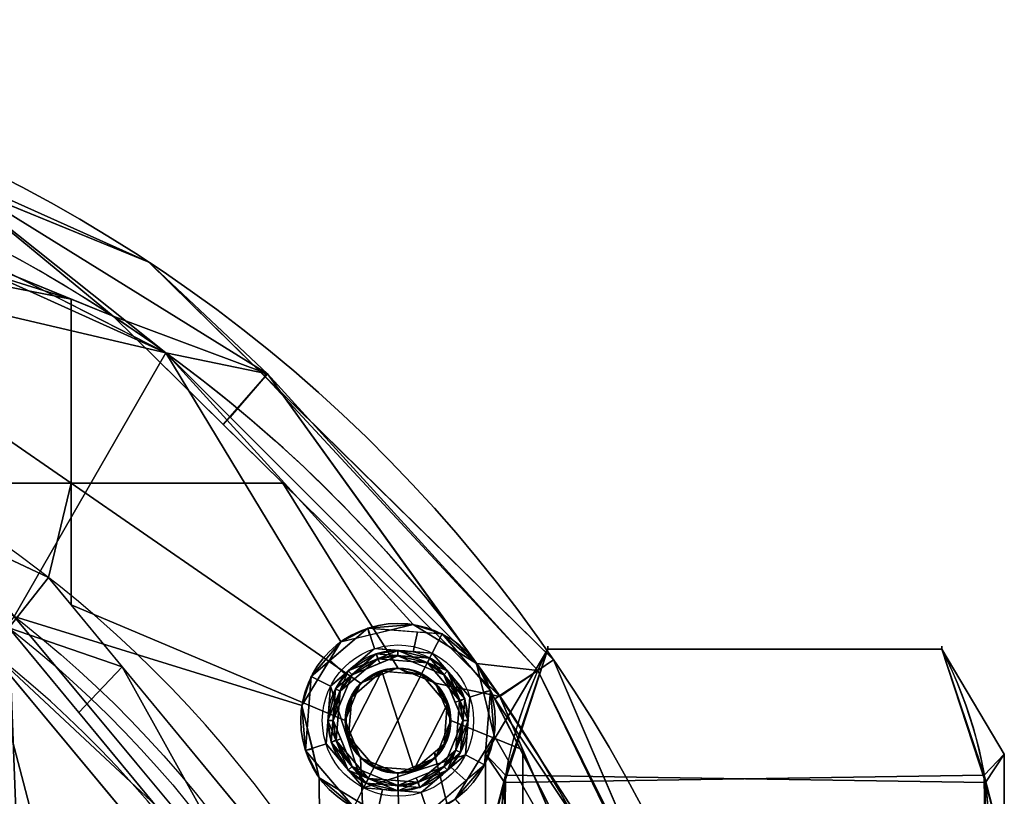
# Model space of a CAD drawing. Header units: millimetres. Extents: x -95 to 95, y -168 to 68.
# Tile 211 of 211: x 31 to 77, y 32 to 68. Entities that reach past the tile are written whole.
import ezdxf

# ---------------------------------------------------------------- set-up
doc = ezdxf.new("R2010")
doc.units = ezdxf.units.MM
doc.layers.add('100', color=7, linetype='Continuous', true_color=0xffffff)
doc.layers.add('103', color=7, linetype='Continuous', true_color=0xffffff)

msp = doc.modelspace()

# ---------------------------------------------------------------- linework, layer by layer
at = {"layer": '100', "color": 163, "linetype": 'Continuous'}
for centre, radius in [((48.946, 35.561, 97), 4.5), ((48.946, 35.561, 103), 3.5), ((48.946, 35.561, 81.046), 2.446), ((48.946, 35.561, 81), 2.446)]:
    msp.add_circle(centre, radius, dxfattribs=at)
at = {"layer": '100', "color": 163, "linetype": 'Continuous', "extrusion": (0, 0, -1)}
for centre, radius in [((-48.946, 35.561, -102), 4.5), ((-48.946, 35.561, -97), 3.25), ((-48.946, 35.561, -89), 3.25), ((-48.946, 35.561, -97), 3), ((-48.946, 35.561, -89), 3), ((-48.946, 35.561, -81), 2.4)]:
    msp.add_circle(centre, radius, dxfattribs=at)
for centre, radius, start, end in [((0, 0, -94), 68, 283.06797, 256.93203), ((0, 0, -81), 65, 283.06797, 256.93203), ((0, 0, -97), 51.024, 286.7388, 253.2612), ((0, 0, -80.215), 50.45, 286.0923, 253.9077), ((0, 0, -100), 32.941, 283.1966, 256.8034)]:
    msp.add_arc(centre, radius, start, end, dxfattribs=at)
at = {"layer": '100', "color": 163, "linetype": 'Continuous'}
for centre, radius, start, end in [((0, 0, 84), 68, 283.06797, 256.93203), ((0, 0, 97), 65, 36, 72), ((0, 0, 81), 53.418, 285.9698, 254.0302), ((0, 0, 97.321), 49.087, 286.8231, 253.1769), ((0, 0, 97), 65, 0, 36)]:
    msp.add_arc(centre, radius, start, end, dxfattribs=at)
msp.add_open_spline([(5.5, 32.166, -3.043), (7.753, 31.911, -2.937), (9.97, 31.497, -2.768), (14.279, 30.317, -2.31), (16.38, 29.53, -2.097), (20.513, 27.882, -1.224), (22.43, 26.942, -0.502), (26.06, 25.064, 1.342), (27.832, 24.232, 2.535), (30.654, 22.245, 5.366), (32.025, 21.283, 6.863), (33.855, 19.527, 9.059), (34.447, 18.906, 9.765), (35.352, 17.918, 10.75), (35.651, 17.573, 11.063), (36.144, 16.778, 11.661), (36.349, 16.341, 11.952), (37.426, 14.205, 13.413), (38.212, 12.422, 14.55), (39.454, 8.572, 16.445), (39.952, 6.48, 17.231), (40.481, 2.13, 18.12), (40.572, -0.162, 18.248), (40.245, -4.579, 17.729), (39.877, -6.763, 17.117), (38.803, -10.79, 15.441), (38.12, -12.637, 14.401), (36.902, -15.259, 12.699), (36.472, -16.118, 12.11), (35.557, -17.77, 10.922), (34.97, -18.45, 10.298), (33.715, -19.631, 8.946), (33.118, -20.195, 8.219), (31.931, -21.313, 6.748), (31.251, -21.796, 6.017), (29.883, -22.783, 4.593), (29.207, -23.29, 3.881), (27.728, -24.217, 2.551), (26.906, -24.636, 1.956), (24.334, -25.968, 0.361), (22.478, -26.943, -0.485), (18.624, -28.682, -1.716), (16.571, -29.466, -1.998), (14.482, -30.179, -2.259)], degree=3, knots=[0, 0, 0, 0, 0.0625, 0.0625, 0.125, 0.125, 0.1875, 0.1875, 0.25, 0.25, 0.3125, 0.3125, 0.34375, 0.34375, 0.359375, 0.359375, 0.375, 0.375, 0.4375, 0.4375, 0.5, 0.5, 0.5625, 0.5625, 0.625, 0.625, 0.6875, 0.6875, 0.71875, 0.71875, 0.75, 0.75, 0.78125, 0.78125, 0.8125, 0.8125, 0.84375, 0.84375, 0.875, 0.875, 0.9375, 0.9375, 1, 1, 1, 1], dxfattribs=at)
for points in [[(20.425, 59.268, 81), (18.696, 59.984, 81), (12.546, 63.778, 81), (33.821, 55.071, 81)], [(38.206, 52.586, 97), (20.086, 61.819, 97), (22.705, 59.582, 97)], [(37.419, 56.779, 84), (25.538, 61.641, 84), (25.538, 61.641, 94), (37.419, 56.779, 94)], [(35.768, 54.274, 81), (25.826, 58.343, 81), (27.137, 61.391, 81.879)], [(27.137, 61.391, 96.121), (25.961, 58.825, 97), (38.206, 52.586, 97)], [(37.419, 56.779, 94), (27.018, 61.035, 94), (27.137, 61.391, 96.121)], [(27.137, 61.391, 81.879), (27.018, 61.035, 84), (37.419, 56.779, 84)], [(27.137, 61.391, 96.121), (42.916, 51.609, 96.121), (37.419, 56.779, 94)], [(38.206, 52.586, 97), (42.916, 51.609, 96.121), (27.137, 61.391, 96.121)], [(27.137, 61.391, 81.879), (42.916, 51.609, 81.879), (35.768, 54.274, 81)], [(37.419, 56.779, 84), (42.916, 51.609, 81.879), (27.137, 61.391, 81.879)], [(33.821, 55.071, 81), (21.141, 57.539, 81), (20.425, 59.268, 81)], [(38.206, 52.586, 97), (22.705, 59.582, 97), (22.975, 56.148, 97)], [(20.425, 55.81, 81), (21.141, 57.539, 81), (33.821, 55.071, 81), (33.821, 46.55, 81)], [(42.916, 51.609, 96.121), (42.747, 51.541, 94), (37.419, 56.779, 94)], [(37.419, 56.779, 84), (42.747, 51.541, 84), (42.916, 51.609, 81.879)], [(37.419, 56.779, 94), (47.188, 47.173, 94), (47.188, 47.173, 84), (37.419, 56.779, 84)], [(38.206, 52.586, 97), (22.975, 56.148, 97), (20.738, 53.529, 97), (31.186, 40.385, 97)], [(33.821, 46.55, 81), (23.504, 46.55, 81), (18.696, 55.093, 81), (20.425, 55.81, 81)], [(43.624, 46.55, 81), (33.821, 46.55, 81), (33.821, 55.071, 81), (35.768, 54.274, 81)], [(42.916, 51.609, 81.879), (40.861, 49.267, 81), (35.768, 54.274, 81)], [(31.186, 40.385, 97), (44.501, 36.265, 97), (46.3, 39.202, 97), (38.206, 52.586, 97)], [(38.206, 52.586, 97), (41.187, 49.605, 97), (42.916, 51.609, 96.121)], [(38.206, 52.586, 97), (46.3, 39.202, 97), (49.649, 40.006, 97)], [(49.649, 40.006, 97), (52.586, 38.206, 97), (38.206, 52.586, 97)], [(53.661, 36.682, 81), (40.861, 49.267, 81), (42.916, 51.609, 81.879)], [(42.916, 51.609, 96.121), (41.187, 49.605, 97), (52.586, 38.206, 97)], [(42.747, 51.541, 94), (42.916, 51.609, 96.121), (55.412, 37.879, 96.121)], [(55.412, 37.879, 81.879), (42.916, 51.609, 81.879), (42.747, 51.541, 84)], [(55.412, 37.879, 96.121), (56.137, 38.375, 94), (42.747, 51.541, 94)], [(42.747, 51.541, 84), (56.137, 38.375, 84), (55.412, 37.879, 81.879)], [(52.586, 38.206, 97), (55.412, 37.879, 96.121), (42.916, 51.609, 96.121)], [(42.916, 51.609, 81.879), (55.412, 37.879, 81.879), (53.661, 36.682, 81)], [(56.137, 38.375, 84), (47.188, 47.173, 84), (47.188, 47.173, 94), (56.137, 38.375, 94)], [(23.046, 46.765, 81), (32.779, 42.178, 81), (30.939, 39.85, 80.215)], [(32.779, 42.178, 81), (23.504, 46.55, 81), (33.821, 46.55, 81)], [(33.821, 46.55, 81), (33.821, 40.916, 81), (32.779, 42.178, 81)], [(33.821, 46.55, 81), (43.624, 46.55, 81), (48.946, 38.007, 81), (47.216, 37.29, 81)], [(47.216, 37.29, 81), (46.5, 35.561, 81), (33.821, 40.916, 81), (33.821, 46.55, 81)], [(50.675, 37.29, 81), (48.946, 38.007, 81), (43.624, 46.55, 81), (53.661, 36.682, 81)], [(30.939, 39.85, 80.215), (32.779, 42.178, 81), (36.188, 38.047, 81)], [(47.633, 24.178, 81), (33.821, 40.916, 81), (46.5, 35.561, 81), (47.216, 33.832, 81)], [(41.036, 28.548, 97), (31.186, 40.385, 97), (29.988, 38.862, 97.321)], [(45.305, 32.916, 97), (44.501, 36.265, 97), (31.186, 40.385, 97), (45.379, 23.329, 97)], [(31.596, 22.956, 74.637), (22.956, 31.596, 74.637), (30.939, 39.85, 80.215)], [(36.188, 38.047, 81), (34.177, 35.931, 80.215), (30.939, 39.85, 80.215)], [(30.939, 39.85, 80.215), (39.953, 28.941, 80.215), (31.596, 22.956, 74.637)], [(44.936, 37.604, 102), (47.555, 39.841, 102), (46.3, 39.202, 97)], [(47.555, 39.841, 102), (45.799, 38.341, 102), (46.498, 37.723, 103), (47.864, 38.89, 103)], [(47.555, 39.841, 102), (47.632, 39.521, 97), (46.3, 39.202, 97)], [(47.555, 39.841, 102), (50.988, 39.571, 102), (49.649, 40.006, 97)], [(49.649, 40.006, 97), (47.632, 39.521, 97), (47.555, 39.841, 102)], [(47.864, 38.89, 103), (49.655, 38.749, 103), (49.857, 39.66, 102), (47.555, 39.841, 102)], [(52.586, 38.206, 97), (49.649, 40.006, 97), (50.988, 39.571, 102)], [(50.988, 39.571, 102), (49.857, 39.66, 102), (49.655, 38.749, 103), (50.534, 38.68, 103)], [(46.3, 39.202, 97), (44.501, 36.265, 97), (44.936, 37.604, 102)], [(50.534, 38.68, 103), (52.274, 36.643, 103), (53.225, 36.952, 102), (50.988, 39.571, 102)], [(50.988, 39.571, 102), (53.225, 36.952, 102), (52.586, 38.206, 97)], [(29.988, 38.862, 97.321), (25.042, 32.621, 99.326), (34.201, 22.837, 99.326)], [(29.988, 38.862, 97.321), (39.48, 27.466, 97.321), (41.036, 28.548, 97)], [(34.201, 22.837, 99.326), (40.132, 26.683, 97.321), (29.988, 38.862, 97.321)], [(47.357, 32.442, 103), (50.534, 38.68, 103), (47.864, 38.89, 103), (45.827, 37.15, 103)], [(46.824, 37.682, 89), (48.946, 38.561, 89), (48.946, 38.811, 89), (46.647, 37.859, 89)], [(47.941, 38.652, 97), (48.032, 38.433, 89), (48.946, 38.811, 89)], [(50.421, 38.457, 97), (47.941, 38.652, 97), (48.946, 38.811, 89)], [(48.946, 38.811, 89), (51.244, 37.859, 89), (50.421, 38.457, 97)], [(51.244, 37.859, 89), (48.946, 38.811, 89), (48.946, 38.561, 89), (51.067, 37.682, 89)], [(45.827, 37.15, 103), (46.498, 37.723, 103), (45.799, 38.341, 102), (44.936, 37.604, 102)], [(46.05, 37.036, 97), (47.941, 38.652, 97), (48.018, 38.414, 97), (46.273, 36.923, 97)], [(47.941, 38.652, 97), (46.05, 37.036, 97), (46.647, 37.859, 89)], [(46.824, 37.682, 89), (46.273, 36.923, 97), (48.018, 38.414, 97)], [(46.647, 37.859, 89), (48.032, 38.433, 89), (47.941, 38.652, 97)], [(48.018, 38.414, 97), (48.102, 38.212, 89), (46.824, 37.682, 89)], [(52.064, 33.972, 103), (52.274, 36.643, 103), (50.534, 38.68, 103), (47.357, 32.442, 103)], [(50.308, 38.234, 97), (48.018, 38.414, 97), (47.941, 38.652, 97), (50.421, 38.457, 97)], [(48.946, 38.561, 89), (48.018, 38.414, 97), (50.308, 38.234, 97)], [(48.946, 38.561, 89), (48.102, 38.212, 89), (48.018, 38.414, 97)], [(50.308, 38.234, 97), (51.067, 37.682, 89), (48.946, 38.561, 89)], [(50.421, 38.457, 97), (52.036, 36.565, 97), (51.799, 36.488, 97), (50.308, 38.234, 97)], [(52.036, 36.565, 97), (50.421, 38.457, 97), (51.244, 37.859, 89)], [(63.543, 21.118, 94), (56.137, 38.375, 94), (55.412, 37.879, 96.121)], [(55.412, 37.879, 81.879), (56.137, 38.375, 84), (63.543, 21.118, 84)], [(56.137, 38.375, 94), (61.654, 25.52, 94), (61.654, 25.52, 84), (56.137, 38.375, 84)], [(43.933, 24.124, 80.215), (34.177, 35.931, 80.215), (36.188, 38.047, 81)], [(36.188, 38.047, 81), (46.511, 25.538, 81), (43.933, 24.124, 80.215)], [(45.696, 35.561, 89), (46.647, 37.859, 89), (46.05, 37.036, 97)], [(45.946, 35.561, 89), (46.824, 37.682, 89), (46.647, 37.859, 89), (45.696, 35.561, 89)], [(48.204, 37.844, 81), (49.687, 33.278, 81), (47.856, 33.423, 81), (46.663, 34.819, 81)], [(46.663, 34.819, 81), (46.807, 36.651, 81), (48.204, 37.844, 81)], [(47.216, 37.29, 81.046), (48.204, 37.844, 81), (46.807, 36.651, 81)], [(47.216, 37.29, 81), (48.946, 38.007, 81), (48.946, 38.007, 81.046), (47.216, 37.29, 81.046)], [(48.204, 37.844, 81), (47.216, 37.29, 81.046), (48.946, 38.007, 81.046)], [(48.946, 38.007, 81.046), (49.432, 37.747, 81), (48.204, 37.844, 81)], [(49.687, 33.278, 81), (48.204, 37.844, 81), (50.035, 37.699, 81), (51.228, 36.303, 81)], [(48.946, 38.007, 81), (49.633, 37.722, 81), (49.633, 37.722, 81.046), (48.946, 38.007, 81.046)], [(48.946, 38.007, 81.046), (49.398, 37.819, 81.046), (49.432, 37.747, 81)], [(50.035, 37.699, 81), (49.398, 37.819, 81.046), (50.675, 37.29, 81.046)], [(50.035, 37.699, 81), (49.432, 37.747, 81), (49.398, 37.819, 81.046)], [(51.067, 37.682, 89), (50.308, 38.234, 97), (51.799, 36.488, 97)], [(51.067, 37.682, 89), (51.946, 35.561, 89), (52.196, 35.561, 89), (51.244, 37.859, 89)], [(51.244, 37.859, 89), (51.817, 36.474, 89), (52.036, 36.565, 97)], [(52.586, 38.206, 97), (53.424, 36.561, 97), (55.412, 37.879, 96.121)], [(53.225, 36.952, 102), (52.906, 36.875, 97), (52.586, 38.206, 97)], [(61.819, 20.086, 97), (52.586, 38.206, 97), (53.39, 34.857, 97)], [(63.668, 21.251, 96.121), (55.412, 37.879, 96.121), (53.424, 36.561, 97)], [(53.661, 36.682, 81), (55.412, 37.879, 81.879), (63.668, 21.251, 81.879)], [(55.412, 37.879, 96.121), (63.668, 21.251, 96.121), (63.543, 21.118, 94)], [(63.543, 21.118, 84), (63.668, 21.251, 81.879), (55.412, 37.879, 81.879)], [(44.666, 34.17, 102), (44.936, 37.604, 102), (44.501, 36.265, 97)], [(44.936, 37.604, 102), (44.666, 34.17, 102), (45.617, 34.479, 103), (45.827, 37.15, 103)], [(46.273, 36.923, 97), (46.824, 37.682, 89), (45.946, 35.561, 89)], [(50.675, 37.29, 81.046), (49.633, 37.722, 81.046), (49.633, 37.722, 81), (50.675, 37.29, 81)], [(51.228, 36.303, 81), (50.035, 37.699, 81), (50.675, 37.29, 81.046)], [(51.799, 36.488, 97), (51.596, 36.404, 89), (51.067, 37.682, 89)], [(45.827, 37.15, 103), (45.617, 34.479, 103), (47.357, 32.442, 103)], [(46.05, 37.036, 97), (45.855, 34.557, 97), (45.696, 35.561, 89)], [(46.273, 36.923, 97), (46.092, 34.634, 97), (45.855, 34.557, 97), (46.05, 37.036, 97)], [(45.946, 35.561, 89), (46.092, 34.634, 97), (46.273, 36.923, 97)], [(46.807, 36.651, 81), (46.5, 35.561, 81.046), (47.216, 37.29, 81.046)], [(47.216, 37.29, 81.046), (46.785, 36.248, 81.046), (46.785, 36.248, 81), (47.216, 37.29, 81)], [(50.675, 37.29, 81), (51.391, 35.561, 81), (51.391, 35.561, 81.046), (50.675, 37.29, 81.046)], [(50.675, 37.29, 81.046), (51.391, 35.561, 81.046), (51.228, 36.303, 81)], [(53.661, 36.682, 81), (54.723, 34.207, 81), (51.391, 35.561, 81), (50.675, 37.29, 81)], [(52.955, 33.518, 102), (53.225, 36.952, 102), (52.274, 36.643, 103), (52.064, 33.972, 103)], [(53.39, 34.857, 97), (52.906, 36.875, 97), (53.225, 36.952, 102)], [(53.225, 36.952, 102), (52.955, 33.518, 102), (53.39, 34.857, 97)], [(46.5, 35.561, 81.046), (46.807, 36.651, 81), (46.663, 34.819, 81)], [(51.946, 35.561, 89), (51.596, 36.404, 89), (51.799, 36.488, 97)], [(51.619, 34.199, 97), (51.799, 36.488, 97), (52.036, 36.565, 97), (51.841, 34.086, 97)], [(51.946, 35.561, 89), (51.799, 36.488, 97), (51.619, 34.199, 97)], [(52.036, 36.565, 97), (51.817, 36.474, 89), (52.196, 35.561, 89)], [(51.841, 34.086, 97), (52.036, 36.565, 97), (52.196, 35.561, 89)], [(53.424, 36.561, 97), (61.819, 20.086, 97), (63.668, 21.251, 96.121)], [(63.668, 21.251, 81.879), (60.74, 20.186, 81), (53.661, 36.682, 81)], [(44.501, 36.265, 97), (44.985, 34.247, 97), (44.666, 34.17, 102)], [(46.5, 35.561, 81), (46.785, 36.248, 81), (46.785, 36.248, 81.046), (46.5, 35.561, 81.046)], [(51.228, 36.303, 81), (51.084, 34.471, 81), (49.687, 33.278, 81)], [(51.084, 34.471, 81), (51.228, 36.303, 81), (51.391, 35.561, 81.046)], [(45.855, 34.557, 97), (46.074, 34.648, 89), (45.696, 35.561, 89)], [(45.696, 35.561, 89), (46.647, 33.263, 89), (46.824, 33.44, 89), (45.946, 35.561, 89)], [(45.946, 35.561, 89), (46.295, 34.718, 89), (46.092, 34.634, 97)], [(47.216, 33.832, 81), (46.5, 35.561, 81), (46.5, 35.561, 81.046), (47.216, 33.832, 81.046)], [(46.663, 34.819, 81), (46.785, 34.874, 81.046), (46.5, 35.561, 81.046)], [(50.675, 33.832, 81), (51.391, 35.561, 81), (54.723, 34.207, 81), (54.723, 17.781, 81)], [(51.391, 35.561, 81.046), (50.72, 33.942, 81.046), (51.084, 34.471, 81)], [(51.619, 34.199, 97), (51.067, 33.44, 89), (51.946, 35.561, 89)], [(51.244, 33.263, 89), (52.196, 35.561, 89), (51.946, 35.561, 89), (51.067, 33.44, 89)], [(51.391, 35.561, 81), (51.106, 34.874, 81), (51.106, 34.874, 81.046), (51.391, 35.561, 81.046)], [(52.196, 35.561, 89), (51.244, 33.263, 89), (51.841, 34.086, 97)], [(46.647, 33.263, 89), (46.074, 34.648, 89), (45.855, 34.557, 97)], [(47.47, 32.665, 97), (45.855, 34.557, 97), (46.092, 34.634, 97), (47.584, 32.888, 97)], [(46.092, 34.634, 97), (46.295, 34.718, 89), (46.824, 33.44, 89)], [(46.824, 33.44, 89), (47.584, 32.888, 97), (46.092, 34.634, 97)], [(47.216, 33.832, 81.046), (46.785, 34.874, 81.046), (46.663, 34.819, 81)], [(46.663, 34.819, 81), (47.856, 33.423, 81), (47.216, 33.832, 81.046)], [(50.675, 33.832, 81.046), (51.106, 34.874, 81.046), (51.106, 34.874, 81), (50.675, 33.832, 81)], [(51.591, 31.92, 97), (53.39, 34.857, 97), (52.955, 33.518, 102)], [(61.819, 20.086, 97), (53.39, 34.857, 97), (51.591, 31.92, 97)], [(47.357, 32.442, 103), (45.617, 34.479, 103), (44.666, 34.17, 102), (46.903, 31.551, 102)], [(44.666, 34.17, 102), (44.985, 34.247, 97), (45.305, 32.916, 97)], [(46.903, 31.551, 102), (44.666, 34.17, 102), (45.305, 32.916, 97)], [(45.855, 34.557, 97), (47.47, 32.665, 97), (46.647, 33.263, 89)], [(51.841, 34.086, 97), (49.95, 32.47, 97), (49.873, 32.708, 97), (51.619, 34.199, 97)], [(51.067, 33.44, 89), (51.619, 34.199, 97), (49.873, 32.708, 97)], [(50.72, 33.942, 81.046), (50.624, 34.078, 81), (51.084, 34.471, 81)], [(61.772, 17.781, 81), (54.723, 17.781, 81), (54.723, 34.207, 81)], [(47.216, 33.832, 81.046), (48.258, 33.4, 81.046), (48.258, 33.4, 81), (47.216, 33.832, 81)], [(48.946, 33.116, 81.046), (47.216, 33.832, 81.046), (47.856, 33.423, 81)], [(47.216, 33.832, 81), (48.946, 33.116, 81), (49.263, 17.781, 81), (47.633, 24.178, 81)], [(47.357, 32.442, 103), (50.027, 32.232, 103), (52.064, 33.972, 103)], [(50.675, 33.832, 81), (48.946, 33.116, 81), (48.946, 33.116, 81.046), (50.675, 33.832, 81.046)], [(50.675, 33.832, 81.046), (48.946, 33.116, 81.046), (49.687, 33.278, 81)], [(54.723, 17.781, 81), (49.263, 17.781, 81), (48.946, 33.116, 81), (50.675, 33.832, 81)], [(49.687, 33.278, 81), (50.624, 34.078, 81), (50.675, 33.832, 81.046)], [(49.95, 32.47, 97), (51.841, 34.086, 97), (51.244, 33.263, 89)], [(50.624, 34.078, 81), (50.72, 33.942, 81.046), (50.675, 33.832, 81.046)], [(52.064, 33.972, 103), (51.393, 33.399, 103), (52.092, 32.781, 102), (52.955, 33.518, 102)], [(46.647, 33.263, 89), (48.946, 32.311, 89), (48.946, 32.561, 89), (46.824, 33.44, 89)], [(48.946, 32.311, 89), (46.647, 33.263, 89), (47.47, 32.665, 97)], [(47.584, 32.888, 97), (46.824, 33.44, 89), (48.946, 32.561, 89)], [(47.856, 33.423, 81), (49.687, 33.278, 81), (48.946, 33.116, 81.046)], [(48.946, 33.116, 81), (48.258, 33.4, 81), (48.258, 33.4, 81.046), (48.946, 33.116, 81.046)], [(51.067, 33.44, 89), (48.946, 32.561, 89), (48.946, 32.311, 89), (51.244, 33.263, 89)], [(49.873, 32.708, 97), (49.789, 32.91, 89), (51.067, 33.44, 89)], [(51.244, 33.263, 89), (49.859, 32.689, 89), (49.95, 32.47, 97)], [(50.336, 31.281, 102), (52.092, 32.781, 102), (51.393, 33.399, 103), (50.027, 32.232, 103)], [(52.955, 33.518, 102), (50.336, 31.281, 102), (51.591, 31.92, 97)], [(45.305, 32.916, 97), (48.242, 31.116, 97), (46.903, 31.551, 102)], [(45.379, 23.329, 97), (50.99, 1.861, 97), (48.242, 31.116, 97), (45.305, 32.916, 97)], [(47.584, 32.888, 97), (49.873, 32.708, 97), (49.95, 32.47, 97), (47.47, 32.665, 97)], [(48.946, 32.561, 89), (49.873, 32.708, 97), (47.584, 32.888, 97)], [(48.946, 32.561, 89), (49.789, 32.91, 89), (49.873, 32.708, 97)], [(34.201, 22.837, 99.326), (25.042, 32.621, 99.326), (23.492, 23.092, 100)], [(46.903, 31.551, 102), (48.034, 31.462, 102), (48.236, 32.373, 103), (47.357, 32.442, 103)], [(47.47, 32.665, 97), (49.95, 32.47, 97), (48.946, 32.311, 89)], [(50.027, 32.232, 103), (48.236, 32.373, 103), (48.034, 31.462, 102), (50.336, 31.281, 102)], [(49.95, 32.47, 97), (49.859, 32.689, 89), (48.946, 32.311, 89)]]:
    msp.add_3dface(points, dxfattribs=at)
at = {"layer": '103', "color": 72, "linetype": 'Continuous'}
for p, q in [((55.887, 38.871, -3.174), (74.113, 38.871, -3.174)), ((74.113, 38.871, 3.174), (55.887, 38.871, 3.174))]:
    msp.add_line(p, q, dxfattribs=at)
at = {"layer": '103', "color": 72, "linetype": 'Continuous', "extrusion": (-1, 0, 0)}
msp.add_circle((0, 0, -53), 34, dxfattribs=at)
at = {"layer": '103', "color": 72, "linetype": 'Continuous', "extrusion": (1, 5.78241e-16, 0)}
msp.add_circle((0, 0, 77), 34, dxfattribs=at)
at = {"layer": '103', "color": 72, "linetype": 'Continuous', "extrusion": (1, 0, 0)}
msp.add_arc((0, 0, 55.887), 39, 355.3317, 4.6683, dxfattribs=at)
at = {"layer": '103', "color": 72, "linetype": 'Continuous', "extrusion": (-1, 0, 0)}
msp.add_arc((0, 0, -74.113), 39, 175.3317, 184.6683, dxfattribs=at)
at = {"layer": '103', "color": 72, "linetype": 'Continuous'}
for points in [[(55.887, 22.184, -32.076), (54.533, 24.925, -27.329), (53.727, 27.692, -22.537), (53.716, 33.302, -12.82), (54.53, 36.124, -7.931), (55.887, 38.871, -3.174)], [(55.887, 38.871, 3.174), (54.533, 36.13, 7.921), (53.727, 33.363, 12.713), (53.716, 27.753, 22.43), (54.53, 24.931, 27.319), (55.887, 22.184, 32.076)], [(74.113, 22.184, 32.076), (75.467, 24.925, 27.329), (76.273, 27.692, 22.537), (76.284, 33.302, 12.82), (75.47, 36.124, 7.931), (74.113, 38.871, 3.174)], [(74.113, 38.871, -3.174), (75.467, 36.13, -7.921), (76.273, 33.363, -12.713), (76.284, 27.753, -22.43), (75.47, 24.931, -27.319), (74.113, 22.184, -32.076)]]:
    msp.add_open_spline(points, degree=3, knots=[0, 0, 0, 0, 0.5, 0.5, 1, 1, 1, 1], dxfattribs=at)
for points in [[(53, 34), (53.927, 33.036, 13.28), (55.887, 38.871, 3.174)], [(53, 34), (55.887, 38.871), (55.887, 38.871, -3.174)], [(55.887, 38.871, -3.174), (53.876, 32.7, -13.863), (53, 34)], [(55.887, 38.871, 3.174), (55.887, 38.871), (53, 34)], [(53.876, 32.7, -13.863), (55.887, 38.871, -3.174), (74.113, 38.871, -3.174), (76.073, 33.036, -13.28)], [(76.124, 32.7, 13.863), (74.113, 38.871, 3.174), (55.887, 38.871, 3.174), (53.927, 33.036, 13.28)], [(55.887, 38.871, 3.174), (74.113, 38.871, 3.174), (74.113, 38.871, -3.174), (55.887, 38.871, -3.174)], [(77, 34), (76.073, 33.036, -13.28), (74.113, 38.871, -3.174)], [(77, 34), (74.113, 38.871), (74.113, 38.871, 3.174)], [(74.113, 38.871, 3.174), (76.124, 32.7, 13.863), (77, 34)], [(74.113, 38.871, -3.174), (74.113, 38.871), (77, 34)], [(53, 29.445, 17), (53, 34), (53, 29.828), (53, 25.093, 16.126)], [(53, 25.093, -16.126), (53, 29.828), (53, 34), (53, 29.445, -17)], [(53.927, 33.036, 13.28), (53, 34), (53, 29.445, 17)], [(53, 29.445, -17), (53, 34), (53.876, 32.7, -13.863)], [(76.073, 33.036, -13.28), (77, 34), (77, 29.445, -17)], [(77, 29.445, 17), (77, 34), (76.124, 32.7, 13.863)], [(77, 34), (77, 29.445, 17), (77, 21.439, 15.576), (77, 26.5)], [(77, 26.5), (77, 21.439, -15.576), (77, 29.445, -17), (77, 34)], [(53, 29.445, 17), (53.899, 30.527, 17.625), (53.927, 33.036, 13.28)], [(53.927, 33.036, 13.28), (53.876, 28.355, 21.387), (76.073, 28.019, 21.97), (76.124, 32.7, 13.863)], [(53.927, 28.019, -21.97), (53.876, 32.7, -13.863), (76.073, 33.036, -13.28), (76.124, 28.355, -21.387)], [(77, 29.445, -17), (76.101, 30.527, -17.625), (76.073, 33.036, -13.28)], [(53.876, 32.7, -13.863), (53.899, 30.527, -17.625), (53, 29.445, -17)], [(76.124, 32.7, 13.863), (76.101, 30.527, 17.625), (77, 29.445, 17)]]:
    msp.add_3dface(points, dxfattribs=at)

doc.saveas('drawing.dxf')
